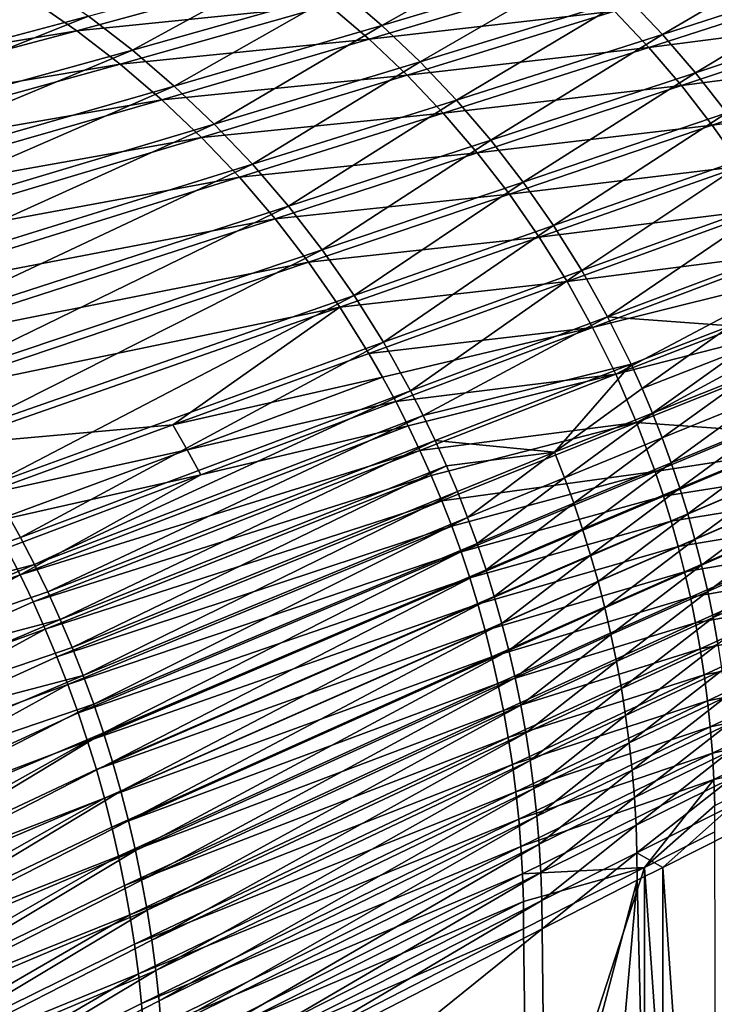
# Model space of a CAD drawing. Header units: metres. Extents: x -900 to 900, y -400 to 400.
# Tile 226 of 241: x 649 to 750, y 133 to 277. Entities that reach past the tile are written whole.
import ezdxf

# ---------------------------------------------------------------- set-up
doc = ezdxf.new("R2010")
doc.units = ezdxf.units.M

msp = doc.modelspace()

# ---------------------------------------------------------------- linework, layer by layer
at = {"layer": 'top'}
for points in [[(696.140564, 280.712952, -193.232162), (726.850037, 289.630035, -139.666245), (701.973083, 275.690826, -193.145844)], [(726.850037, 289.630035, -139.666245), (732.439453, 284.814392, -139.598907), (701.973083, 275.690826, -193.145844)], [(737.780701, 279.726501, -139.53241), (768.314331, 289.339294, -86.211838), (742.861511, 274.378143, -139.467117)], [(742.861511, 274.378143, -139.467117), (768.314331, 289.339294, -86.211838), (773.201111, 284.199371, -86.173347)], [(652.706299, 281.667023, -247.107071), (590.860962, 265.810303, -354.729858), (645.876465, 285.954498, -247.204102)], [(659.30835, 277.047516, -247.010651), (690.061401, 285.43866, -193.319229), (665.667358, 272.106506, -246.915344)], [(690.061401, 285.43866, -193.319229), (696.140564, 280.712952, -193.232162), (665.667358, 272.106506, -246.915344)], [(701.973083, 275.690826, -193.145844), (732.439453, 284.814392, -139.598907), (707.545654, 270.383759, -193.060745)], [(732.439453, 284.814392, -139.598907), (737.780701, 279.726501, -139.53241), (707.545654, 270.383759, -193.060745)], [(747.670288, 268.781555, -139.403473), (742.861511, 274.378143, -139.467117), (773.201111, 284.199371, -86.173347)], [(747.670288, 268.781555, -139.403473), (773.201111, 284.199371, -86.173347), (777.82782, 278.822815, -86.135628)], [(581.840393, 268.242249, -353.560028), (651.034851, 279.450592, -245.912582), (644.264893, 283.666199, -246.05809)], [(657.586487, 274.902618, -245.771866), (688.307922, 283.299896, -192.13884), (651.034851, 279.450592, -245.912582)], [(694.342712, 278.644592, -192.013016), (688.307922, 283.299896, -192.13884), (657.586487, 274.902618, -245.771866)], [(694.342712, 278.644592, -192.013016), (700.13385, 273.690735, -191.892166), (730.538452, 282.790558, -138.432159)], [(730.538452, 282.790558, -138.432159), (700.13385, 273.690735, -191.892166), (735.835388, 277.768463, -138.33403)], [(598.080139, 260.75351, -354.629669), (590.860962, 265.810303, -354.729858), (652.706299, 281.667023, -247.107071)], [(659.30835, 277.047516, -247.010651), (598.080139, 260.75351, -354.629669), (652.706299, 281.667023, -247.107071)], [(740.867798, 272.480621, -138.241013), (771.153809, 282.287537, -85.019493), (735.835388, 277.768463, -138.33403)], [(775.729065, 276.970154, -84.958496), (771.153809, 282.287537, -85.019493), (740.867798, 272.480621, -138.241013)], [(665.667358, 272.106506, -246.915344), (696.140564, 280.712952, -193.232162), (671.768677, 266.855316, -246.821625)], [(696.140564, 280.712952, -193.232162), (701.973083, 275.690826, -193.145844), (671.768677, 266.855316, -246.821625)], [(707.545654, 270.383759, -193.060745), (737.780701, 279.726501, -139.53241), (712.84552, 264.803894, -192.977402)], [(737.780701, 279.726501, -139.53241), (742.861511, 274.378143, -139.467117), (712.84552, 264.803894, -192.977402)], [(581.840393, 268.242249, -353.560028), (589.249451, 263.618164, -353.408813), (651.034851, 279.450592, -245.912582)], [(589.249451, 263.618164, -353.408813), (657.586487, 274.902618, -245.771866), (651.034851, 279.450592, -245.912582)], [(663.901611, 270.032257, -245.636459), (694.342712, 278.644592, -192.013016), (657.586487, 274.902618, -245.771866)], [(700.13385, 273.690735, -191.892166), (694.342712, 278.644592, -192.013016), (663.901611, 270.032257, -245.636459)], [(752.195984, 262.949646, -139.341843), (747.670288, 268.781555, -139.403473), (777.82782, 278.822815, -86.135628)], [(605.036621, 255.345779, -354.532349), (598.080139, 260.75351, -354.629669), (659.30835, 277.047516, -247.010651)], [(665.667358, 272.106506, -246.915344), (605.036621, 255.345779, -354.532349), (659.30835, 277.047516, -247.010651)], [(700.13385, 273.690735, -191.892166), (705.663879, 268.447693, -191.776764), (735.835388, 277.768463, -138.33403)], [(735.835388, 277.768463, -138.33403), (705.663879, 268.447693, -191.776764), (740.867798, 272.480621, -138.241013)], [(745.625244, 266.942505, -138.153458), (775.729065, 276.970154, -84.958496), (740.867798, 272.480621, -138.241013)], [(775.729065, 276.970154, -84.958496), (745.625244, 266.942505, -138.153458), (780.032227, 271.43042, -84.902359)], [(671.768677, 266.855316, -246.821625), (701.973083, 275.690826, -193.145844), (677.598267, 261.306, -246.72995)], [(701.973083, 275.690826, -193.145844), (707.545654, 270.383759, -193.060745), (677.598267, 261.306, -246.72995)], [(589.249451, 263.618164, -353.408813), (596.423035, 258.630585, -353.264374), (657.586487, 274.902618, -245.771866)], [(596.423035, 258.630585, -353.264374), (663.901611, 270.032257, -245.636459), (657.586487, 274.902618, -245.771866)], [(712.84552, 264.803894, -192.977402), (742.861511, 274.378143, -139.467117), (717.860718, 258.96402, -192.896286)], [(717.860718, 258.96402, -192.896286), (742.861511, 274.378143, -139.467117), (747.670288, 268.781555, -139.403473)], [(669.961731, 264.849304, -245.506821), (700.13385, 273.690735, -191.892166), (663.901611, 270.032257, -245.636459)], [(705.663879, 268.447693, -191.776764), (700.13385, 273.690735, -191.892166), (669.961731, 264.849304, -245.506821)], [(705.663879, 268.447693, -191.776764), (710.916809, 262.92627, -191.667252), (740.867798, 272.480621, -138.241013)], [(740.867798, 272.480621, -138.241013), (710.916809, 262.92627, -191.667252), (745.625244, 266.942505, -138.153458)], [(611.713806, 249.599762, -354.438263), (605.036621, 255.345779, -354.532349), (665.667358, 272.106506, -246.915344)], [(671.768677, 266.855316, -246.821625), (611.713806, 249.599762, -354.438263), (665.667358, 272.106506, -246.915344)], [(780.032227, 271.43042, -84.902359), (745.625244, 266.942505, -138.153458), (750.098267, 261.170746, -138.071701)], [(784.054077, 265.684509, -84.85125), (780.032227, 271.43042, -84.902359), (750.098267, 261.170746, -138.071701)], [(596.423035, 258.630585, -353.264374), (603.340515, 253.29071, -353.127075), (663.901611, 270.032257, -245.636459)], [(603.340515, 253.29071, -353.127075), (669.961731, 264.849304, -245.506821), (663.901611, 270.032257, -245.636459)], [(677.598267, 261.306, -246.72995), (707.545654, 270.383759, -193.060745), (683.142639, 255.471359, -246.640808)], [(707.545654, 270.383759, -193.060745), (712.84552, 264.803894, -192.977402), (683.142639, 255.471359, -246.640808)], [(675.748596, 259.363739, -245.383438), (705.663879, 268.447693, -191.776764), (669.961731, 264.849304, -245.506821)], [(705.663879, 268.447693, -191.776764), (675.748596, 259.363739, -245.383438), (710.916809, 262.92627, -191.667252)], [(722.579712, 252.877563, -192.817886), (717.860718, 258.96402, -192.896286), (747.670288, 268.781555, -139.403473)], [(722.579712, 252.877563, -192.817886), (747.670288, 268.781555, -139.403473), (752.195984, 262.949646, -139.341843)], [(618.096008, 243.528976, -354.347748), (611.713806, 249.599762, -354.438263), (671.768677, 266.855316, -246.821625)], [(677.598267, 261.306, -246.72995), (618.096008, 243.528976, -354.347748), (671.768677, 266.855316, -246.821625)], [(745.625244, 266.942505, -138.153458), (710.916809, 262.92627, -191.667252), (715.881714, 257.142578, -191.564026)], [(750.098267, 261.170746, -138.071701), (745.625244, 266.942505, -138.153458), (715.881714, 257.142578, -191.564026)], [(784.054077, 265.684509, -84.85125), (750.098267, 261.170746, -138.071701), (754.277588, 255.182022, -137.996048)], [(603.340515, 253.29071, -353.127075), (609.981384, 247.609665, -352.997192), (669.961731, 264.849304, -245.506821)], [(609.981384, 247.609665, -352.997192), (675.748596, 259.363739, -245.383438), (669.961731, 264.849304, -245.506821)], [(683.142639, 255.471359, -246.640808), (712.84552, 264.803894, -192.977402), (688.38916, 249.364807, -246.554657)], [(712.84552, 264.803894, -192.977402), (717.860718, 258.96402, -192.896286), (688.38916, 249.364807, -246.554657)], [(710.916809, 262.92627, -191.667252), (675.748596, 259.363739, -245.383438), (681.245361, 253.586823, -245.266769)], [(715.881714, 257.142578, -191.564026), (710.916809, 262.92627, -191.667252), (681.245361, 253.586823, -245.266769)], [(726.991882, 246.558472, -192.742722), (722.579712, 252.877563, -192.817886), (752.195984, 262.949646, -139.341843)], [(752.195984, 262.949646, -139.341843), (756.428345, 256.895874, -139.282639), (726.991882, 246.558472, -192.742722)], [(624.16803, 237.147766, -354.261108), (618.096008, 243.528976, -354.347748), (677.598267, 261.306, -246.72995)], [(683.142639, 255.471359, -246.640808), (624.16803, 237.147766, -354.261108), (677.598267, 261.306, -246.72995)], [(750.098267, 261.170746, -138.071701), (715.881714, 257.142578, -191.564026), (720.54895, 251.113983, -191.467499)], [(754.277588, 255.182022, -137.996048), (750.098267, 261.170746, -138.071701), (720.54895, 251.113983, -191.467499)], [(675.748596, 259.363739, -245.383438), (609.981384, 247.609665, -352.997192), (616.324951, 241.598602, -352.875092)], [(681.245361, 253.586823, -245.266769), (675.748596, 259.363739, -245.383438), (616.324951, 241.598602, -352.875092)], [(688.38916, 249.364807, -246.554657), (717.860718, 258.96402, -192.896286), (693.325806, 243.000473, -246.47197)], [(693.325806, 243.000473, -246.47197), (717.860718, 258.96402, -192.896286), (722.579712, 252.877563, -192.817886)], [(715.881714, 257.142578, -191.564026), (681.245361, 253.586823, -245.266769), (686.440491, 247.535553, -245.157227)], [(720.54895, 251.113983, -191.467499), (715.881714, 257.142578, -191.564026), (686.440491, 247.535553, -245.157227)], [(756.428345, 256.895874, -139.282639), (731.087219, 240.021255, -192.67128), (726.991882, 246.558472, -192.742722)], [(756.428345, 256.895874, -139.282639), (760.357605, 250.634125, -139.226257), (731.087219, 240.021255, -192.67128)], [(629.915649, 230.471207, -354.17865), (624.16803, 237.147766, -354.261108), (683.142639, 255.471359, -246.640808)], [(688.38916, 249.364807, -246.554657), (629.915649, 230.471207, -354.17865), (683.142639, 255.471359, -246.640808)], [(724.908936, 244.85788, -191.378036), (754.277588, 255.182022, -137.996048), (720.54895, 251.113983, -191.467499)], [(754.277588, 255.182022, -137.996048), (724.908936, 244.85788, -191.378036), (758.15387, 248.993011, -137.926849)], [(681.245361, 253.586823, -245.266769), (616.324951, 241.598602, -352.875092), (622.352295, 235.270294, -352.761108)], [(686.440491, 247.535553, -245.157227), (681.245361, 253.586823, -245.266769), (622.352295, 235.270294, -352.761108)], [(697.941223, 236.393082, -246.393204), (693.325806, 243.000473, -246.47197), (722.579712, 252.877563, -192.817886)], [(697.941223, 236.393082, -246.393204), (722.579712, 252.877563, -192.817886), (726.991882, 246.558472, -192.742722)], [(691.323975, 241.228241, -245.05513), (720.54895, 251.113983, -191.467499), (686.440491, 247.535553, -245.157227)], [(691.323975, 241.228241, -245.05513), (724.908936, 244.85788, -191.378036), (720.54895, 251.113983, -191.467499)], [(760.357605, 250.634125, -139.226257), (734.856506, 233.28093, -192.604034), (731.087219, 240.021255, -192.67128)], [(760.357605, 250.634125, -139.226257), (763.974915, 244.178833, -139.173096), (734.856506, 233.28093, -192.604034)], [(635.325317, 223.515152, -354.100739), (629.915649, 230.471207, -354.17865), (688.38916, 249.364807, -246.554657)], [(693.325806, 243.000473, -246.47197), (635.325317, 223.515152, -354.100739), (688.38916, 249.364807, -246.554657)], [(758.15387, 248.993011, -137.926849), (724.908936, 244.85788, -191.378036), (728.951904, 238.391632, -191.296036)], [(758.15387, 248.993011, -137.926849), (728.951904, 238.391632, -191.296036), (761.717712, 242.620346, -137.864426)], [(628.050598, 228.643784, -352.655396), (686.440491, 247.535553, -245.157227), (622.352295, 235.270294, -352.761108)], [(628.050598, 228.643784, -352.655396), (691.323975, 241.228241, -245.05513), (686.440491, 247.535553, -245.157227)], [(702.225037, 229.557953, -246.318832), (697.941223, 236.393082, -246.393204), (726.991882, 246.558472, -192.742722)], [(726.991882, 246.558472, -192.742722), (731.087219, 240.021255, -192.67128), (702.225037, 229.557953, -246.318832)], [(691.323975, 241.228241, -245.05513), (695.88562, 234.683182, -244.960876), (724.908936, 244.85788, -191.378036)], [(724.908936, 244.85788, -191.378036), (695.88562, 234.683182, -244.960876), (728.951904, 238.391632, -191.296036)], [(734.856506, 233.28093, -192.604034), (763.974915, 244.178833, -139.173096), (752.725342, 231.93576, -165.799606)], [(640.384399, 216.296082, -354.027618), (635.325317, 223.515152, -354.100739), (693.325806, 243.000473, -246.47197)], [(640.384399, 216.296082, -354.027618), (693.325806, 243.000473, -246.47197), (697.941223, 236.393082, -246.393204)], [(761.717712, 242.620346, -137.864426), (728.951904, 238.391632, -191.296036), (732.668335, 231.73262, -191.221878)], [(761.717712, 242.620346, -137.864426), (732.668335, 231.73262, -191.221878), (763.379578, 239.370361, -137.835861)], [(628.050598, 228.643784, -352.655396), (633.408447, 221.739563, -352.558228), (691.323975, 241.228241, -245.05513)], [(633.408447, 221.739563, -352.558228), (695.88562, 234.683182, -244.960876), (691.323975, 241.228241, -245.05513)], [(731.087219, 240.021255, -192.67128), (706.167603, 222.51091, -246.249298), (702.225037, 229.557953, -246.318832)], [(731.087219, 240.021255, -192.67128), (734.856506, 233.28093, -192.604034), (706.167603, 222.51091, -246.249298)], [(728.951904, 238.391632, -191.296036), (695.88562, 234.683182, -244.960876), (700.115417, 227.918716, -244.874832)], [(728.951904, 238.391632, -191.296036), (700.115417, 227.918716, -244.874832), (732.668335, 231.73262, -191.221878)], [(763.379578, 239.370361, -137.835861), (732.668335, 231.73262, -191.221878), (736.048462, 224.898224, -191.15596)], [(764.959839, 236.080719, -137.809128), (763.379578, 239.370361, -137.835861), (736.048462, 224.898224, -191.15596)], [(645.080994, 208.831192, -353.959625), (640.384399, 216.296082, -354.027618), (697.941223, 236.393082, -246.393204)], [(645.080994, 208.831192, -353.959625), (697.941223, 236.393082, -246.393204), (702.225037, 229.557953, -246.318832)], [(766.457336, 232.753494, -137.784241), (764.959839, 236.080719, -137.809128), (736.048462, 224.898224, -191.15596)], [(638.414551, 214.578186, -352.469788), (695.88562, 234.683182, -244.960876), (633.408447, 221.739563, -352.558228)], [(671.542908, 217.536606, -298.607544), (695.88562, 234.683182, -244.960876), (638.414551, 214.578186, -352.469788)], [(695.88562, 234.683182, -244.960876), (671.542908, 217.536606, -298.607544), (700.115417, 227.918716, -244.874832)], [(734.856506, 233.28093, -192.604034), (708.008057, 218.91301, -246.216492), (706.167603, 222.51091, -246.249298)], [(708.008057, 218.91301, -246.216492), (734.856506, 233.28093, -192.604034), (738.291321, 226.352997, -192.541489)], [(738.291321, 226.352997, -192.541489), (734.856506, 233.28093, -192.604034), (752.725342, 231.93576, -165.799606)], [(766.457336, 232.753494, -137.784241), (736.048462, 224.898224, -191.15596), (739.082764, 217.905823, -191.098648)], [(767.870911, 229.390762, -137.761261), (766.457336, 232.753494, -137.784241), (739.082764, 217.905823, -191.098648)], [(732.668335, 231.73262, -191.221878), (700.115417, 227.918716, -244.874832), (702.102661, 224.459915, -244.834991)], [(704.003174, 220.95314, -244.797333), (732.668335, 231.73262, -191.221878), (702.102661, 224.459915, -244.834991)], [(732.668335, 231.73262, -191.221878), (704.003174, 220.95314, -244.797333), (736.048462, 224.898224, -191.15596)], [(752.725342, 231.93576, -165.799606), (739.880859, 222.823639, -192.512131), (738.291321, 226.352997, -192.541489)], [(754.282043, 228.482697, -165.772949), (739.880859, 222.823639, -192.512131), (752.725342, 231.93576, -165.799606)], [(649.404358, 201.138214, -353.897095), (645.080994, 208.831192, -353.959625), (702.225037, 229.557953, -246.318832)], [(702.225037, 229.557953, -246.318832), (706.167603, 222.51091, -246.249298), (649.404358, 201.138214, -353.897095)], [(767.870911, 229.390762, -137.761261), (739.082764, 217.905823, -191.098648), (756.04364, 216.661957, -164.352264)], [(739.880859, 222.823639, -192.512131), (754.282043, 228.482697, -165.772949), (741.384033, 219.253387, -192.484131)], [(741.384033, 219.253387, -192.484131), (754.282043, 228.482697, -165.772949), (755.754211, 224.989685, -165.747528)], [(700.115417, 227.918716, -244.874832), (671.542908, 217.536606, -298.607544), (702.102661, 224.459915, -244.834991)], [(709.759949, 215.268295, -246.185074), (708.008057, 218.91301, -246.216492), (738.291321, 226.352997, -192.541489)], [(738.291321, 226.352997, -192.541489), (727.131042, 213.539215, -219.277603), (709.759949, 215.268295, -246.185074)], [(739.880859, 222.823639, -192.512131), (727.131042, 213.539215, -219.277603), (738.291321, 226.352997, -192.541489)], [(702.102661, 224.459915, -244.834991), (671.542908, 217.536606, -298.607544), (673.625793, 213.917831, -298.568787)], [(704.003174, 220.95314, -244.797333), (702.102661, 224.459915, -244.834991), (673.625793, 213.917831, -298.568787)], [(736.048462, 224.898224, -191.15596), (704.003174, 220.95314, -244.797333), (705.815674, 217.400665, -244.761902)], [(736.048462, 224.898224, -191.15596), (705.815674, 217.400665, -244.761902), (707.53894, 213.804764, -244.72876)], [(739.082764, 217.905823, -191.098648), (736.048462, 224.898224, -191.15596), (707.53894, 213.804764, -244.72876)], [(741.384033, 219.253387, -192.484131), (755.754211, 224.989685, -165.747528), (742.799927, 215.644272, -192.45755)], [(755.754211, 224.989685, -165.747528), (757.141052, 221.458725, -165.723373), (742.799927, 215.644272, -192.45755)], [(706.167603, 222.51091, -246.249298), (651.422913, 197.211914, -353.86792), (649.404358, 201.138214, -353.897095)], [(706.167603, 222.51091, -246.249298), (708.008057, 218.91301, -246.216492), (651.422913, 197.211914, -353.86792)], [(727.131042, 213.539215, -219.277603), (739.880859, 222.823639, -192.512131), (741.384033, 219.253387, -192.484131)], [(675.617737, 210.249283, -298.532288), (704.003174, 220.95314, -244.797333), (673.625793, 213.917831, -298.568787)], [(704.003174, 220.95314, -244.797333), (675.617737, 210.249283, -298.532288), (705.815674, 217.400665, -244.761902)], [(742.799927, 215.644272, -192.45755), (757.141052, 221.458725, -165.723373), (744.127808, 211.998383, -192.432449)], [(744.127808, 211.998383, -192.432449), (757.141052, 221.458725, -165.723373), (758.441711, 217.891861, -165.700546)], [(708.008057, 218.91301, -246.216492), (653.344421, 193.235504, -353.84024), (651.422913, 197.211914, -353.86792)], [(653.344421, 193.235504, -353.84024), (708.008057, 218.91301, -246.216492), (709.759949, 215.268295, -246.185074)], [(707.53894, 213.804764, -244.72876), (709.17157, 210.16777, -244.697937), (739.082764, 217.905823, -191.098648)], [(709.17157, 210.16777, -244.697937), (710.712463, 206.491928, -244.669479), (739.082764, 217.905823, -191.098648)], [(739.082764, 217.905823, -191.098648), (710.712463, 206.491928, -244.669479), (741.763123, 210.772614, -191.050339)], [(728.578125, 209.849625, -219.250031), (727.131042, 213.539215, -219.277603), (741.384033, 219.253387, -192.484131)], [(741.384033, 219.253387, -192.484131), (742.799927, 215.644272, -192.45755), (728.578125, 209.849625, -219.250031)], [(756.04364, 216.661957, -164.352264), (739.082764, 217.905823, -191.098648), (741.763123, 210.772614, -191.050339)], [(643.057434, 207.180191, -352.390259), (671.542908, 217.536606, -298.607544), (638.414551, 214.578186, -352.469788)], [(671.542908, 217.536606, -298.607544), (643.057434, 207.180191, -352.390259), (673.625793, 213.917831, -298.568787)], [(705.815674, 217.400665, -244.761902), (675.617737, 210.249283, -298.532288), (649.31604, 195.684418, -352.288177)], [(707.53894, 213.804764, -244.72876), (705.815674, 217.400665, -244.761902), (649.31604, 195.684418, -352.288177)], [(757.22522, 213.12735, -164.332932), (756.04364, 216.661957, -164.352264), (741.763123, 210.772614, -191.050339)], [(745.366943, 208.317795, -192.40889), (744.127808, 211.998383, -192.432449), (758.441711, 217.891861, -165.700546)], [(758.441711, 217.891861, -165.700546), (759.655579, 214.291107, -165.679108), (745.366943, 208.317795, -192.40889)], [(655.167908, 189.211365, -353.814087), (653.344421, 193.235504, -353.84024), (709.759949, 215.268295, -246.185074)], [(709.759949, 215.268295, -246.185074), (711.422302, 211.578888, -246.15509), (655.167908, 189.211365, -353.814087)], [(727.131042, 213.539215, -219.277603), (711.422302, 211.578888, -246.15509), (709.759949, 215.268295, -246.185074)], [(742.799927, 215.644272, -192.45755), (729.935242, 206.122482, -219.224045), (728.578125, 209.849625, -219.250031)], [(729.935242, 206.122482, -219.224045), (742.799927, 215.644272, -192.45755), (744.127808, 211.998383, -192.432449)], [(673.625793, 213.917831, -298.568787), (643.057434, 207.180191, -352.390259), (645.239136, 203.398865, -352.353912)], [(673.625793, 213.917831, -298.568787), (645.239136, 203.398865, -352.353912), (675.617737, 210.249283, -298.532288)], [(649.31604, 195.684418, -352.288177), (651.208374, 191.756424, -352.25882), (707.53894, 213.804764, -244.72876)], [(651.208374, 191.756424, -352.25882), (709.17157, 210.16777, -244.697937), (707.53894, 213.804764, -244.72876)], [(759.655579, 214.291107, -165.679108), (746.516724, 204.604645, -192.386917), (745.366943, 208.317795, -192.40889)], [(759.655579, 214.291107, -165.679108), (760.781921, 210.658539, -165.659119), (746.516724, 204.604645, -192.386917)], [(712.994202, 207.846909, -246.126602), (711.422302, 211.578888, -246.15509), (727.131042, 213.539215, -219.277603)], [(714.474731, 204.074539, -246.09967), (712.994202, 207.846909, -246.126602), (727.131042, 213.539215, -219.277603)], [(714.474731, 204.074539, -246.09967), (727.131042, 213.539215, -219.277603), (728.578125, 209.849625, -219.250031)], [(757.22522, 213.12735, -164.332932), (741.763123, 210.772614, -191.050339), (742.969788, 207.158417, -191.029678)], [(758.319458, 209.564438, -164.315857), (757.22522, 213.12735, -164.332932), (742.969788, 207.158417, -191.029678)], [(711.422302, 211.578888, -246.15509), (656.892273, 185.141891, -353.789459), (655.167908, 189.211365, -353.814087)], [(656.892273, 185.141891, -353.789459), (711.422302, 211.578888, -246.15509), (712.994202, 207.846909, -246.126602)], [(710.712463, 206.491928, -244.669479), (712.160461, 202.779526, -244.643433), (741.763123, 210.772614, -191.050339)], [(741.763123, 210.772614, -191.050339), (712.160461, 202.779526, -244.643433), (713.515442, 199.032745, -244.619843)], [(742.969788, 207.158417, -191.029678), (741.763123, 210.772614, -191.050339), (713.515442, 199.032745, -244.619843)], [(731.201599, 202.35994, -219.199692), (729.935242, 206.122482, -219.224045), (744.127808, 211.998383, -192.432449)], [(731.201599, 202.35994, -219.199692), (744.127808, 211.998383, -192.432449), (745.366943, 208.317795, -192.40889)], [(645.239136, 203.398865, -352.353912), (647.325806, 199.566086, -352.319885), (675.617737, 210.249283, -298.532288)], [(675.617737, 210.249283, -298.532288), (647.325806, 199.566086, -352.319885), (649.31604, 195.684418, -352.288177)], [(651.208374, 191.756424, -352.25882), (653.001404, 187.784653, -352.231842), (709.17157, 210.16777, -244.697937)], [(653.001404, 187.784653, -352.231842), (710.712463, 206.491928, -244.669479), (709.17157, 210.16777, -244.697937)], [(715.863159, 200.263962, -246.074356), (714.474731, 204.074539, -246.09967), (728.578125, 209.849625, -219.250031)], [(728.578125, 209.849625, -219.250031), (729.935242, 206.122482, -219.224045), (715.863159, 200.263962, -246.074356)], [(758.319458, 209.564438, -164.315857), (742.969788, 207.158417, -191.029678), (744.087219, 203.515213, -191.011414)], [(759.326294, 205.97522, -164.301086), (758.319458, 209.564438, -164.315857), (744.087219, 203.515213, -191.011414)], [(760.781921, 210.658539, -165.659119), (747.576477, 200.861038, -192.366623), (746.516724, 204.604645, -192.386917)], [(747.576477, 200.861038, -192.366623), (760.781921, 210.658539, -165.659119), (761.820129, 206.996231, -165.640625)], [(591.965454, 181.469208, -461.03009), (645.080994, 208.831192, -353.959625), (649.404358, 201.138214, -353.897095)], [(732.376587, 198.564163, -219.177032), (731.201599, 202.35994, -219.199692), (745.366943, 208.317795, -192.40889)], [(745.366943, 208.317795, -192.40889), (746.516724, 204.604645, -192.386917), (732.376587, 198.564163, -219.177032)], [(653.001404, 187.784653, -352.231842), (654.693665, 183.771713, -352.207306), (710.712463, 206.491928, -244.669479)], [(654.693665, 183.771713, -352.207306), (712.160461, 202.779526, -244.643433), (710.712463, 206.491928, -244.669479)], [(658.516541, 181.029526, -353.766388), (656.892273, 185.141891, -353.789459), (712.994202, 207.846909, -246.126602)], [(658.516541, 181.029526, -353.766388), (712.994202, 207.846909, -246.126602), (714.474731, 204.074539, -246.09967)], [(742.969788, 207.158417, -191.029678), (713.515442, 199.032745, -244.619843), (714.7771, 195.253738, -244.59874)], [(744.087219, 203.515213, -191.011414), (742.969788, 207.158417, -191.029678), (714.7771, 195.253738, -244.59874)], [(748.545593, 197.089127, -192.348038), (747.576477, 200.861038, -192.366623), (761.820129, 206.996231, -165.640625)], [(748.545593, 197.089127, -192.348038), (761.820129, 206.996231, -165.640625), (762.769714, 203.306305, -165.623672)], [(729.935242, 206.122482, -219.224045), (717.158691, 196.417389, -246.05069), (715.863159, 200.263962, -246.074356)], [(717.158691, 196.417389, -246.05069), (729.935242, 206.122482, -219.224045), (731.201599, 202.35994, -219.199692)], [(759.326294, 205.97522, -164.301086), (744.087219, 203.515213, -191.011414), (745.115295, 199.845078, -190.995575)], [(760.245483, 202.361725, -164.288651), (759.326294, 205.97522, -164.301086), (745.115295, 199.845078, -190.995575)], [(660.039856, 176.876694, -353.744965), (658.516541, 181.029526, -353.766388), (714.474731, 204.074539, -246.09967)], [(660.039856, 176.876694, -353.744965), (714.474731, 204.074539, -246.09967), (715.863159, 200.263962, -246.074356)], [(746.516724, 204.604645, -192.386917), (733.459473, 194.737366, -219.156128), (732.376587, 198.564163, -219.177032)], [(746.516724, 204.604645, -192.386917), (747.576477, 200.861038, -192.366623), (733.459473, 194.737366, -219.156128)], [(654.693665, 183.771713, -352.207306), (656.284119, 179.720093, -352.185181), (712.160461, 202.779526, -244.643433)], [(712.160461, 202.779526, -244.643433), (656.284119, 179.720093, -352.185181), (713.515442, 199.032745, -244.619843)], [(744.087219, 203.515213, -191.011414), (714.7771, 195.253738, -244.59874), (715.945435, 191.444687, -244.580185)], [(745.115295, 199.845078, -190.995575), (744.087219, 203.515213, -191.011414), (715.945435, 191.444687, -244.580185)], [(718.360718, 192.537033, -246.028748), (717.158691, 196.417389, -246.05069), (731.201599, 202.35994, -219.199692)], [(718.360718, 192.537033, -246.028748), (731.201599, 202.35994, -219.199692), (732.376587, 198.564163, -219.177032)], [(760.245483, 202.361725, -164.288651), (745.115295, 199.845078, -190.995575), (746.053833, 196.15007, -190.982224)], [(761.076904, 198.725937, -164.27861), (760.245483, 202.361725, -164.288651), (746.053833, 196.15007, -190.982224)], [(749.423706, 193.291092, -192.331238), (748.545593, 197.089127, -192.348038), (762.769714, 203.306305, -165.623672)], [(762.769714, 203.306305, -165.623672), (763.630127, 199.590836, -165.608353), (749.423706, 193.291092, -192.331238)], [(651.422913, 197.211914, -353.86792), (591.965454, 181.469208, -461.03009), (649.404358, 201.138214, -353.897095)], [(747.576477, 200.861038, -192.366623), (734.449707, 190.881714, -219.137054), (733.459473, 194.737366, -219.156128)], [(734.449707, 190.881714, -219.137054), (747.576477, 200.861038, -192.366623), (748.545593, 197.089127, -192.348038)], [(649.31604, 195.684418, -352.288177), (647.325806, 199.566086, -352.319885), (592.176758, 175.35141, -459.610077)], [(661.461304, 172.685898, -353.725159), (660.039856, 176.876694, -353.744965), (715.863159, 200.263962, -246.074356)], [(715.863159, 200.263962, -246.074356), (717.158691, 196.417389, -246.05069), (661.461304, 172.685898, -353.725159)], [(745.115295, 199.845078, -190.995575), (715.945435, 191.444687, -244.580185), (717.020203, 187.607742, -244.564194)], [(746.053833, 196.15007, -190.982224), (745.115295, 199.845078, -190.995575), (717.020203, 187.607742, -244.564194)], [(763.630127, 199.590836, -165.608353), (750.210266, 189.469086, -192.316284), (749.423706, 193.291092, -192.331238)], [(763.630127, 199.590836, -165.608353), (764.400879, 195.85199, -165.594681), (750.210266, 189.469086, -192.316284)], [(713.515442, 199.032745, -244.619843), (656.284119, 179.720093, -352.185181), (657.772339, 175.632248, -352.165497)], [(714.7771, 195.253738, -244.59874), (713.515442, 199.032745, -244.619843), (657.772339, 175.632248, -352.165497)], [(719.468445, 188.625168, -246.008591), (718.360718, 192.537033, -246.028748), (732.376587, 198.564163, -219.177032)], [(732.376587, 198.564163, -219.177032), (733.459473, 194.737366, -219.156128), (719.468445, 188.625168, -246.008591)], [(746.053833, 196.15007, -190.982224), (746.90271, 192.432251, -190.971405), (761.076904, 198.725937, -164.27861)], [(746.90271, 192.432251, -190.971405), (761.820435, 195.069885, -164.270996), (761.076904, 198.725937, -164.27861)], [(595.959412, 173.598099, -461.100769), (591.965454, 181.469208, -461.03009), (651.422913, 197.211914, -353.86792)], [(653.344421, 193.235504, -353.84024), (595.959412, 173.598099, -461.100769), (651.422913, 197.211914, -353.86792)], [(717.158691, 196.417389, -246.05069), (662.78009, 168.459625, -353.707062), (661.461304, 172.685898, -353.725159)], [(717.158691, 196.417389, -246.05069), (718.360718, 192.537033, -246.028748), (662.78009, 168.459625, -353.707062)], [(735.346863, 186.999435, -219.119858), (734.449707, 190.881714, -219.137054), (748.545593, 197.089127, -192.348038)], [(735.346863, 186.999435, -219.119858), (748.545593, 197.089127, -192.348038), (749.423706, 193.291092, -192.331238)], [(592.176758, 175.35141, -459.610077), (596.050171, 167.131149, -459.636993), (649.31604, 195.684418, -352.288177)], [(596.050171, 167.131149, -459.636993), (651.208374, 191.756424, -352.25882), (649.31604, 195.684418, -352.288177)], [(714.7771, 195.253738, -244.59874), (657.772339, 175.632248, -352.165497), (659.158264, 171.510559, -352.148315)], [(715.945435, 191.444687, -244.580185), (714.7771, 195.253738, -244.59874), (659.158264, 171.510559, -352.148315)], [(717.020203, 187.607742, -244.564194), (718.001282, 183.745102, -244.550842), (746.053833, 196.15007, -190.982224)], [(718.001282, 183.745102, -244.550842), (746.90271, 192.432251, -190.971405), (746.053833, 196.15007, -190.982224)], [(746.90271, 192.432251, -190.971405), (747.661743, 188.69368, -190.963181), (761.820435, 195.069885, -164.270996)], [(747.661743, 188.69368, -190.963181), (762.475891, 191.395477, -164.265884), (761.820435, 195.069885, -164.270996)], [(764.400879, 195.85199, -165.594681), (750.904907, 185.625305, -192.303223), (750.210266, 189.469086, -192.316284)], [(733.459473, 194.737366, -219.156128), (720.481445, 184.684052, -245.990265), (719.468445, 188.625168, -246.008591)], [(733.459473, 194.737366, -219.156128), (734.449707, 190.881714, -219.137054), (720.481445, 184.684052, -245.990265)], [(595.959412, 173.598099, -461.100769), (653.344421, 193.235504, -353.84024), (655.167908, 189.211365, -353.814087)], [(662.78009, 168.459625, -353.707062), (718.360718, 192.537033, -246.028748), (663.995605, 164.200394, -353.690674)], [(663.995605, 164.200394, -353.690674), (718.360718, 192.537033, -246.028748), (719.468445, 188.625168, -246.008591)], [(718.001282, 183.745102, -244.550842), (718.888611, 179.858902, -244.540146), (746.90271, 192.432251, -190.971405)], [(718.888611, 179.858902, -244.540146), (747.661743, 188.69368, -190.963181), (746.90271, 192.432251, -190.971405)], [(736.150452, 183.092789, -219.104599), (735.346863, 186.999435, -219.119858), (749.423706, 193.291092, -192.331238)], [(749.423706, 193.291092, -192.331238), (750.210266, 189.469086, -192.316284), (736.150452, 183.092789, -219.104599)], [(651.208374, 191.756424, -352.25882), (596.050171, 167.131149, -459.636993), (653.001404, 187.784653, -352.231842)], [(715.945435, 191.444687, -244.580185), (659.158264, 171.510559, -352.148315), (660.44165, 167.357452, -352.133636)], [(717.020203, 187.607742, -244.564194), (715.945435, 191.444687, -244.580185), (660.44165, 167.357452, -352.133636)], [(734.449707, 190.881714, -219.137054), (721.39917, 180.715958, -245.973816), (720.481445, 184.684052, -245.990265)], [(721.39917, 180.715958, -245.973816), (734.449707, 190.881714, -219.137054), (735.346863, 186.999435, -219.119858)], [(747.661743, 188.69368, -190.963181), (748.330811, 184.93631, -190.957565), (762.475891, 191.395477, -164.265884)], [(748.330811, 184.93631, -190.957565), (763.043152, 187.70433, -164.263336), (762.475891, 191.395477, -164.265884)], [(750.210266, 189.469086, -192.316284), (736.860046, 179.163986, -219.091339), (736.150452, 183.092789, -219.104599)], [(750.210266, 189.469086, -192.316284), (750.904907, 185.625305, -192.303223), (736.860046, 179.163986, -219.091339)], [(599.619751, 165.575348, -461.115479), (595.959412, 173.598099, -461.100769), (655.167908, 189.211365, -353.814087)], [(655.167908, 189.211365, -353.814087), (656.892273, 185.141891, -353.789459), (599.619751, 165.575348, -461.115479)], [(665.107178, 159.910767, -353.676025), (663.995605, 164.200394, -353.690674), (719.468445, 188.625168, -246.008591)], [(719.468445, 188.625168, -246.008591), (720.481445, 184.684052, -245.990265), (665.107178, 159.910767, -353.676025)], [(718.888611, 179.858902, -244.540146), (719.681946, 175.951324, -244.53215), (747.661743, 188.69368, -190.963181)], [(719.681946, 175.951324, -244.53215), (748.330811, 184.93631, -190.957565), (747.661743, 188.69368, -190.963181)], [(596.050171, 167.131149, -459.636993), (599.571777, 158.745132, -459.610016), (653.001404, 187.784653, -352.231842)], [(653.001404, 187.784653, -352.231842), (599.571777, 158.745132, -459.610016), (654.693665, 183.771713, -352.207306)], [(660.44165, 167.357452, -352.133636), (661.622375, 163.175339, -352.12149), (717.020203, 187.607742, -244.564194)], [(661.622375, 163.175339, -352.12149), (718.001282, 183.745102, -244.550842), (717.020203, 187.607742, -244.564194)], [(722.221069, 176.72319, -245.95932), (721.39917, 180.715958, -245.973816), (735.346863, 186.999435, -219.119858)], [(722.221069, 176.72319, -245.95932), (735.346863, 186.999435, -219.119858), (736.150452, 183.092789, -219.104599)], [(748.330811, 184.93631, -190.957565), (748.909851, 181.161789, -190.954666), (763.043152, 187.70433, -164.263336)], [(748.909851, 181.161789, -190.954666), (763.522217, 183.997971, -164.263428), (763.043152, 187.70433, -164.263336)], [(656.892273, 185.141891, -353.789459), (658.516541, 181.029526, -353.766388), (599.619751, 165.575348, -461.115479)], [(719.681946, 175.951324, -244.53215), (720.381226, 172.02446, -244.526901), (748.330811, 184.93631, -190.957565)], [(720.381226, 172.02446, -244.526901), (748.909851, 181.161789, -190.954666), (748.330811, 184.93631, -190.957565)], [(750.904907, 185.625305, -192.303223), (737.475342, 175.215302, -219.080139), (736.860046, 179.163986, -219.091339)], [(737.475342, 175.215302, -219.080139), (750.904907, 185.625305, -192.303223), (751.507263, 181.761948, -192.292114)], [(599.571777, 158.745132, -459.610016), (656.284119, 179.720093, -352.185181), (654.693665, 183.771713, -352.207306)], [(661.622375, 163.175339, -352.12149), (662.700256, 158.966599, -352.111877), (718.001282, 183.745102, -244.550842)], [(662.700256, 158.966599, -352.111877), (718.888611, 179.858902, -244.540146), (718.001282, 183.745102, -244.550842)], [(720.481445, 184.684052, -245.990265), (666.114136, 155.593292, -353.663177), (665.107178, 159.910767, -353.676025)], [(720.481445, 184.684052, -245.990265), (721.39917, 180.715958, -245.973816), (666.114136, 155.593292, -353.663177)], [(748.909851, 181.161789, -190.954666), (749.398865, 177.371704, -190.954529), (763.522217, 183.997971, -164.263428)], [(749.398865, 177.371704, -190.954529), (763.913025, 180.277954, -164.266235), (763.522217, 183.997971, -164.263428)], [(722.946899, 172.708054, -245.946823), (722.221069, 176.72319, -245.95932), (736.150452, 183.092789, -219.104599)], [(736.150452, 183.092789, -219.104599), (736.860046, 179.163986, -219.091339), (722.946899, 172.708054, -245.946823)], [(599.619751, 165.575348, -461.115479), (658.516541, 181.029526, -353.766388), (602.942749, 157.412018, -461.074799)], [(658.516541, 181.029526, -353.766388), (660.039856, 176.876694, -353.744965), (602.942749, 157.412018, -461.074799)], [(721.39917, 180.715958, -245.973816), (667.015991, 151.250549, -353.652161), (666.114136, 155.593292, -353.663177)], [(667.015991, 151.250549, -353.652161), (721.39917, 180.715958, -245.973816), (722.221069, 176.72319, -245.95932)], [(720.381226, 172.02446, -244.526901), (720.986328, 168.080078, -244.52446), (748.909851, 181.161789, -190.954666)], [(720.986328, 168.080078, -244.52446), (749.398865, 177.371704, -190.954529), (748.909851, 181.161789, -190.954666)], [(737.996094, 171.248993, -219.07106), (737.475342, 175.215302, -219.080139), (751.507263, 181.761948, -192.292114)], [(737.996094, 171.248993, -219.07106), (751.507263, 181.761948, -192.292114), (752.017151, 177.88121, -192.283051)], [(599.571777, 158.745132, -459.610016), (602.733521, 150.216125, -459.528778), (656.284119, 179.720093, -352.185181)], [(656.284119, 179.720093, -352.185181), (602.733521, 150.216125, -459.528778), (657.772339, 175.632248, -352.165497)], [(662.700256, 158.966599, -352.111877), (663.67511, 154.733658, -352.104858), (718.888611, 179.858902, -244.540146)], [(663.67511, 154.733658, -352.104858), (719.681946, 175.951324, -244.53215), (718.888611, 179.858902, -244.540146)], [(749.398865, 177.371704, -190.954529), (749.797729, 173.567612, -190.95726), (763.913025, 180.277954, -164.266235)], [(749.797729, 173.567612, -190.95726), (764.215393, 176.546249, -164.271805), (763.913025, 180.277954, -164.266235)], [(736.860046, 179.163986, -219.091339), (723.576172, 168.672882, -245.936371), (722.946899, 172.708054, -245.946823)], [(736.860046, 179.163986, -219.091339), (737.475342, 175.215302, -219.080139), (723.576172, 168.672882, -245.936371)], [(738.421997, 167.267349, -219.064178), (737.996094, 171.248993, -219.07106), (752.017151, 177.88121, -192.283051)], [(752.017151, 177.88121, -192.283051), (752.434204, 173.985336, -192.276047), (738.421997, 167.267349, -219.064178)], [(602.942749, 157.412018, -461.074799), (660.039856, 176.876694, -353.744965), (605.9245, 149.118973, -460.97934)], [(660.039856, 176.876694, -353.744965), (661.461304, 172.685898, -353.725159), (605.9245, 149.118973, -460.97934)], [(667.812317, 146.885132, -353.643005), (667.015991, 151.250549, -353.652161), (722.221069, 176.72319, -245.95932)], [(667.812317, 146.885132, -353.643005), (722.221069, 176.72319, -245.95932), (722.946899, 172.708054, -245.946823)], [(720.986328, 168.080078, -244.52446), (721.497253, 164.119949, -244.524918), (749.398865, 177.371704, -190.954529)], [(721.497253, 164.119949, -244.524918), (749.797729, 173.567612, -190.95726), (749.398865, 177.371704, -190.954529)], [(749.797729, 173.567612, -190.95726), (750.106323, 169.751541, -190.962906), (764.215393, 176.546249, -164.271805)], [(750.106323, 169.751541, -190.962906), (764.428955, 172.806335, -164.280121), (764.215393, 176.546249, -164.271805)], [(657.772339, 175.632248, -352.165497), (602.733521, 150.216125, -459.528778), (659.158264, 171.510559, -352.148315)], [(663.67511, 154.733658, -352.104858), (664.546814, 150.478912, -352.100403), (719.681946, 175.951324, -244.53215)], [(664.546814, 150.478912, -352.100403), (720.381226, 172.02446, -244.526901), (719.681946, 175.951324, -244.53215)], [(737.475342, 175.215302, -219.080139), (724.108643, 164.62001, -245.92804), (723.576172, 168.672882, -245.936371)], [(724.108643, 164.62001, -245.92804), (737.475342, 175.215302, -219.080139), (737.996094, 171.248993, -219.07106)], [(721.497253, 164.119949, -244.524918), (721.91394, 160.145798, -244.528305), (749.797729, 173.567612, -190.95726)], [(721.91394, 160.145798, -244.528305), (750.106323, 169.751541, -190.962906), (749.797729, 173.567612, -190.95726)], [(752.434204, 173.985336, -192.276047), (738.75293, 163.272644, -219.059525), (738.421997, 167.267349, -219.064178)], [(752.434204, 173.985336, -192.276047), (752.758362, 170.076523, -192.271194), (738.75293, 163.272644, -219.059525)], [(605.9245, 149.118973, -460.97934), (661.461304, 172.685898, -353.725159), (608.560303, 140.706741, -460.829681)], [(661.461304, 172.685898, -353.725159), (662.78009, 168.459625, -353.707062), (608.560303, 140.706741, -460.829681)], [(664.546814, 150.478912, -352.100403), (665.315186, 146.204742, -352.098572), (720.381226, 172.02446, -244.526901)], [(665.315186, 146.204742, -352.098572), (720.986328, 168.080078, -244.52446), (720.381226, 172.02446, -244.526901)], [(668.502747, 142.499649, -353.635712), (667.812317, 146.885132, -353.643005), (722.946899, 172.708054, -245.946823)], [(722.946899, 172.708054, -245.946823), (723.576172, 168.672882, -245.936371), (668.502747, 142.499649, -353.635712)], [(750.106323, 169.751541, -190.962906), (750.32428, 165.927063, -190.971436), (764.428955, 172.806335, -164.280121)], [(764.428955, 172.806335, -164.280121), (750.32428, 165.927063, -190.971436), (764.553406, 169.062027, -164.291183)], [(602.733521, 150.216125, -459.528778), (605.527222, 141.56691, -459.392853), (659.158264, 171.510559, -352.148315)], [(659.158264, 171.510559, -352.148315), (605.527222, 141.56691, -459.392853), (660.44165, 167.357452, -352.133636)], [(724.544128, 160.551758, -245.92186), (724.108643, 164.62001, -245.92804), (737.996094, 171.248993, -219.07106)], [(724.544128, 160.551758, -245.92186), (737.996094, 171.248993, -219.07106), (738.421997, 167.267349, -219.064178)], [(721.91394, 160.145798, -244.528305), (722.236328, 156.159744, -244.534714), (750.106323, 169.751541, -190.962906)], [(722.236328, 156.159744, -244.534714), (750.32428, 165.927063, -190.971436), (750.106323, 169.751541, -190.962906)], [(752.758362, 170.076523, -192.271194), (738.988831, 159.267166, -219.057159), (738.75293, 163.272644, -219.059525)], [(752.758362, 170.076523, -192.271194), (752.989502, 166.157013, -192.268524), (738.988831, 159.267166, -219.057159)], [(608.560303, 140.706741, -460.829681), (662.78009, 168.459625, -353.707062), (663.995605, 164.200394, -353.690674)], [(665.315186, 146.204742, -352.098572), (665.980164, 141.913452, -352.099426), (720.986328, 168.080078, -244.52446)], [(665.980164, 141.913452, -352.099426), (721.497253, 164.119949, -244.524918), (720.986328, 168.080078, -244.52446)], [(723.576172, 168.672882, -245.936371), (669.086914, 138.09671, -353.630371), (668.502747, 142.499649, -353.635712)], [(723.576172, 168.672882, -245.936371), (724.108643, 164.62001, -245.92804), (669.086914, 138.09671, -353.630371)], [(764.553406, 169.062027, -164.291183), (750.32428, 165.927063, -190.971436), (750.451233, 162.098068, -190.982849)], [(605.527222, 141.56691, -459.392853), (661.622375, 163.175339, -352.12149), (660.44165, 167.357452, -352.133636)], [(724.882507, 156.47049, -245.917892), (724.544128, 160.551758, -245.92186), (738.421997, 167.267349, -219.064178)], [(738.421997, 167.267349, -219.064178), (738.75293, 163.272644, -219.059525), (724.882507, 156.47049, -245.917892)], [(722.236328, 156.159744, -244.534714), (722.463989, 152.165344, -244.544098), (750.32428, 165.927063, -190.971436)], [(722.463989, 152.165344, -244.544098), (740.209839, 153.103928, -210.568954), (750.32428, 165.927063, -190.971436)], [(752.989502, 166.157013, -192.268524), (739.129578, 155.25322, -219.057175), (738.988831, 159.267166, -219.057159)], [(752.989502, 166.157013, -192.268524), (753.127502, 162.22905, -192.268127), (739.129578, 155.25322, -219.057175)], [(750.32428, 165.927063, -190.971436), (740.209839, 153.103928, -210.568954), (750.451233, 162.098068, -190.982849)], [(610.845642, 132.185837, -460.626404), (608.560303, 140.706741, -460.829681), (663.995605, 164.200394, -353.690674)], [(610.845642, 132.185837, -460.626404), (663.995605, 164.200394, -353.690674), (665.107178, 159.910767, -353.676025)], [(665.980164, 141.913452, -352.099426), (666.541565, 137.607285, -352.102966), (721.497253, 164.119949, -244.524918)], [(666.541565, 137.607285, -352.102966), (721.91394, 160.145798, -244.528305), (721.497253, 164.119949, -244.524918)], [(724.108643, 164.62001, -245.92804), (669.564575, 133.67894, -353.626953), (669.086914, 138.09671, -353.630371)], [(669.564575, 133.67894, -353.626953), (724.108643, 164.62001, -245.92804), (724.544128, 160.551758, -245.92186)], [(605.527222, 141.56691, -459.392853), (607.944824, 132.820221, -459.201874), (661.622375, 163.175339, -352.12149)], [(607.944824, 132.820221, -459.201874), (662.700256, 158.966599, -352.111877), (661.622375, 163.175339, -352.12149)], [(738.75293, 163.272644, -219.059525), (725.123535, 152.378571, -245.916214), (724.882507, 156.47049, -245.917892)], [(738.75293, 163.272644, -219.059525), (738.988831, 159.267166, -219.057159), (725.123535, 152.378571, -245.916214)], [(753.127502, 162.22905, -192.268127), (742.870422, 153.103928, -211.955048), (739.129578, 155.25322, -219.057175)], [(740.209839, 153.103928, -210.568954), (750.455933, 158.264191, -190.990234), (750.451233, 162.098068, -190.982849)], [(753.172424, 158.294846, -192.27005), (742.870422, 153.103928, -211.955048), (753.127502, 162.22905, -192.268127)], [(666.114136, 155.593292, -353.663177), (610.845642, 132.185837, -460.626404), (665.107178, 159.910767, -353.676025)], [(666.541565, 137.607285, -352.102966), (666.999268, 133.288513, -352.109253), (721.91394, 160.145798, -244.528305)], [(666.999268, 133.288513, -352.109253), (722.236328, 156.159744, -244.534714), (721.91394, 160.145798, -244.528305)], [(669.935547, 129.248978, -353.625549), (669.564575, 133.67894, -353.626953), (724.544128, 160.551758, -245.92186)], [(669.935547, 129.248978, -353.625549), (724.544128, 160.551758, -245.92186), (724.882507, 156.47049, -245.917892)], [(738.988831, 159.267166, -219.057159), (725.267273, 148.278351, -245.916855), (725.123535, 152.378571, -245.916214)], [(738.988831, 159.267166, -219.057159), (739.129578, 155.25322, -219.057175), (725.267273, 148.278351, -245.916855)], [(662.700256, 158.966599, -352.111877), (607.944824, 132.820221, -459.201874), (663.67511, 154.733658, -352.104858)], [(750.841003, 0.734328, -190.257797), (750.455933, 158.264191, -190.990234), (740.209839, 153.103928, -210.568954)], [(742.870422, 153.103928, -211.955048), (753.172424, 158.294846, -192.27005), (753.495422, 0.734328, -191.655746)], [(670.199707, 124.809471, -353.62616), (669.935547, 129.248978, -353.625549), (724.882507, 156.47049, -245.917892)], [(724.882507, 156.47049, -245.917892), (725.123535, 152.378571, -245.916214), (670.199707, 124.809471, -353.62616)], [(612.775635, 123.566879, -460.368866), (610.845642, 132.185837, -460.626404), (666.114136, 155.593292, -353.663177)], [(667.015991, 151.250549, -353.652161), (612.775635, 123.566879, -460.368866), (666.114136, 155.593292, -353.663177)], [(666.999268, 133.288513, -352.109253), (667.35321, 128.959549, -352.118317), (722.236328, 156.159744, -244.534714)], [(667.35321, 128.959549, -352.118317), (722.463989, 152.165344, -244.544098), (722.236328, 156.159744, -244.534714)], [(739.129578, 155.25322, -219.057175), (725.313782, 144.17218, -245.919861), (725.267273, 148.278351, -245.916855)], [(739.129578, 155.25322, -219.057175), (739.175232, 151.233078, -219.059601), (725.313782, 144.17218, -245.919861)], [(742.870422, 153.103928, -211.955048), (739.175232, 151.233078, -219.059601), (739.129578, 155.25322, -219.057175)], [(607.944824, 132.820221, -459.201874), (609.978149, 123.998863, -458.955475), (663.67511, 154.733658, -352.104858)], [(663.67511, 154.733658, -352.104858), (609.978149, 123.998863, -458.955475), (664.546814, 150.478912, -352.100403)], [(667.35321, 128.959549, -352.118317), (667.603149, 124.623314, -352.130127), (722.463989, 152.165344, -244.544098)], [(667.603149, 124.623314, -352.130127), (722.596619, 148.166397, -244.556442), (722.463989, 152.165344, -244.544098)], [(725.123535, 152.378571, -245.916214), (670.357056, 120.36306, -353.628815), (670.199707, 124.809471, -353.62616)], [(725.123535, 152.378571, -245.916214), (725.267273, 148.278351, -245.916855), (670.357056, 120.36306, -353.628815)], [(722.463989, 152.165344, -244.544098), (722.596619, 148.166397, -244.556442), (740.209839, 153.103928, -210.568954)], [(722.596619, 148.166397, -244.556442), (722.620789, 144.166611, -244.564392), (740.209839, 153.103928, -210.568954)], [(722.620789, 144.166611, -244.564392), (723.214783, 100.644043, -243.572037), (740.209839, 153.103928, -210.568954)], [(723.214783, 100.644043, -243.572037), (740.209778, 0.734328, -210.569122), (740.209839, 153.103928, -210.568954)], [(739.175232, 151.233078, -219.059601), (742.870422, 153.103928, -211.955048), (742.870361, 0.734328, -211.955231)], [(740.209839, 153.103928, -210.568954), (740.209778, 0.734328, -210.569122), (750.841003, 0.734328, -190.257797)], [(742.870361, 0.734328, -211.955231), (742.870422, 153.103928, -211.955048), (753.495422, 0.734328, -191.655746)], [(612.775635, 123.566879, -460.368866), (667.015991, 151.250549, -353.652161), (667.812317, 146.885132, -353.643005)], [(725.313782, 144.17218, -245.919861), (739.175232, 151.233078, -219.059601), (725.825378, 100.644043, -244.922424)], [(725.825378, 100.644043, -244.922424), (739.175232, 151.233078, -219.059601), (725.825378, 0.734328, -244.922424)], [(725.825378, 0.734328, -244.922424), (739.175232, 151.233078, -219.059601), (742.870361, 0.734328, -211.955231)], [(609.978149, 123.998863, -458.955475), (665.315186, 146.204742, -352.098572), (664.546814, 150.478912, -352.100403)], [(667.748901, 120.282845, -352.144684), (722.596619, 148.166397, -244.556442), (667.603149, 124.623314, -352.130127)], [(722.620789, 144.166611, -244.564392), (722.596619, 148.166397, -244.556442), (667.748901, 120.282845, -352.144684)], [(725.267273, 148.278351, -245.916855), (670.407471, 115.912399, -353.633545), (670.357056, 120.36306, -353.628815)], [(725.313782, 144.17218, -245.919861), (670.407471, 115.912399, -353.633545), (725.267273, 148.278351, -245.916855)], [(614.345459, 114.860573, -460.055634), (612.775635, 123.566879, -460.368866), (667.812317, 146.885132, -353.643005)], [(614.345459, 114.860573, -460.055634), (667.812317, 146.885132, -353.643005), (668.502747, 142.499649, -353.635712)], [(609.978149, 123.998863, -458.955475), (611.619263, 115.12542, -458.653259), (665.315186, 146.204742, -352.098572)], [(611.619263, 115.12542, -458.653259), (665.980164, 141.913452, -352.099426), (665.315186, 146.204742, -352.098572)], [(667.729553, 115.949875, -352.131775), (722.620789, 144.166611, -244.564392), (667.748901, 120.282845, -352.144684)], [(722.620789, 144.166611, -244.564392), (667.729553, 115.949875, -352.131775), (723.214783, 100.644043, -243.572037)], [(670.407471, 115.912399, -353.633545), (725.313782, 144.17218, -245.919861), (671.30249, 100.644043, -351.877014)], [(671.30249, 100.644043, -351.877014), (725.313782, 144.17218, -245.919861), (725.825378, 100.644043, -244.922424)], [(669.086914, 138.09671, -353.630371), (614.345459, 114.860573, -460.055634), (668.502747, 142.499649, -353.635712)], [(665.980164, 141.913452, -352.099426), (611.619263, 115.12542, -458.653259), (666.541565, 137.607285, -352.102966)], [(615.550049, 106.077751, -459.685333), (614.345459, 114.860573, -460.055634), (669.086914, 138.09671, -353.630371)], [(669.564575, 133.67894, -353.626953), (615.550049, 106.077751, -459.685333), (669.086914, 138.09671, -353.630371)], [(611.619263, 115.12542, -458.653259), (612.863892, 106.216515, -458.294708), (666.541565, 137.607285, -352.102966)], [(666.541565, 137.607285, -352.102966), (612.863892, 106.216515, -458.294708), (666.999268, 133.288513, -352.109253)], [(615.550049, 106.077751, -459.685333), (669.564575, 133.67894, -353.626953), (669.935547, 129.248978, -353.625549)], [(612.863892, 106.216515, -458.294708), (667.35321, 128.959549, -352.118317), (666.999268, 133.288513, -352.109253)]]:
    msp.add_3dface(points, dxfattribs=at)

doc.saveas('drawing.dxf')
